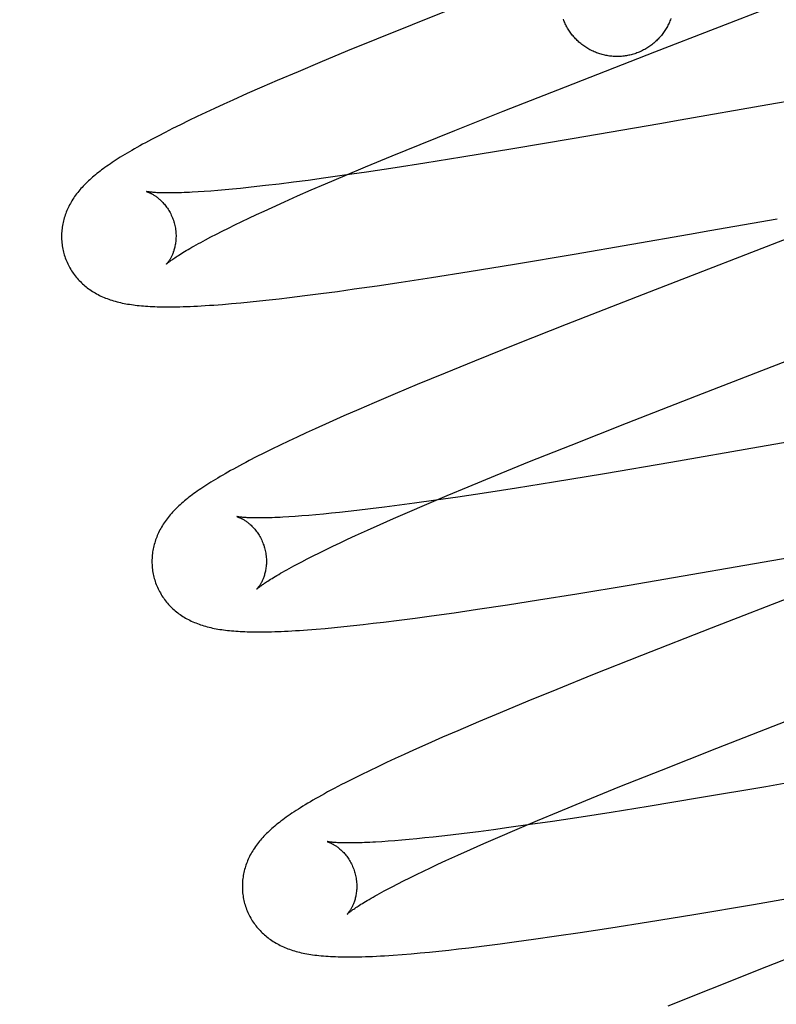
# Model space of a CAD drawing. Header units: inches. Extents: x 0 to 212, y 0 to 138.
# Tile 51 of 80: x 67.14 to 67.272, y 78.425 to 78.597. Entities that reach past the tile are written whole.
import ezdxf

# ---------------------------------------------------------------- set-up
doc = ezdxf.new("R2010")
doc.units = ezdxf.units.IN
doc.header["$LTSCALE"] = 11.6875
doc.header["$MEASUREMENT"] = 0
doc.linetypes.add('HIDDEN', pattern=[0.2, 0.1, -0.1])
doc.layers.add('DEFAULT_2', color=8, linetype='HIDDEN')

msp = doc.modelspace()

# ---------------------------------------------------------------- linework, layer by layer
at = {"layer": 'DEFAULT_2', "color": 8, "linetype": 'HIDDEN'}
for p, q in [((67.21722, 78.59922), (67.20864, 78.5958)), ((67.25103, 78.59105), (67.27212, 78.59921)), ((67.20864, 78.5958), (67.2024, 78.59328)), ((67.2024, 78.59328), (67.19735, 78.59122)), ((67.19735, 78.59122), (67.19248, 78.58919)), ((67.2354, 78.58498), (67.25103, 78.59105)), ((67.19248, 78.58919), (67.1887, 78.5876)), ((67.1887, 78.5876), (67.18505, 78.58604)), ((67.18505, 78.58604), (67.1824, 78.58489)), ((67.29002, 78.58515), (67.27075, 78.58181)), ((67.17983, 78.58376), (67.17733, 78.58264)), ((67.1824, 78.58489), (67.17983, 78.58376)), ((67.22452, 78.5807), (67.2354, 78.58498)), ((67.17571, 78.58191), (67.17413, 78.58118)), ((67.17733, 78.58264), (67.17571, 78.58191)), ((67.27075, 78.58181), (67.25545, 78.57913)), ((67.17258, 78.58046), (67.17108, 78.57975)), ((67.17413, 78.58118), (67.17258, 78.58046)), ((67.21611, 78.57735), (67.22452, 78.5807)), ((67.16816, 78.57834), (67.16677, 78.57765)), ((67.1696, 78.57905), (67.16816, 78.57834)), ((67.17108, 78.57975), (67.1696, 78.57905)), ((67.2519, 78.57851), (67.23659, 78.57586)), ((67.25545, 78.57913), (67.2519, 78.57851)), ((67.16546, 78.57699), (67.16424, 78.57636)), ((67.16677, 78.57765), (67.16546, 78.57699)), ((67.21004, 78.5749), (67.21611, 78.57735)), ((67.20517, 78.57291), (67.21004, 78.5749)), ((67.23659, 78.57586), (67.22624, 78.57411)), ((67.22624, 78.57411), (67.21731, 78.57264)), ((67.2005, 78.57097), (67.20517, 78.57291)), ((67.21086, 78.57161), (67.20567, 78.5708)), ((67.21731, 78.57264), (67.21086, 78.57161)), ((67.20067, 78.57005), (67.19683, 78.56949)), ((67.19691, 78.56947), (67.2005, 78.57097)), ((67.20567, 78.5708), (67.20067, 78.57005)), ((67.18541, 78.56797), (67.18304, 78.56769)), ((67.18789, 78.56828), (67.18541, 78.56797)), ((67.19046, 78.56861), (67.18789, 78.56828)), ((67.19313, 78.56897), (67.19046, 78.56861)), ((67.191, 78.56693), (67.19348, 78.568)), ((67.19683, 78.56949), (67.19313, 78.56897)), ((67.19348, 78.568), (67.19691, 78.56947)), ((67.17232, 78.56667), (67.17123, 78.5666)), ((67.17347, 78.56675), (67.17232, 78.56667)), ((67.17468, 78.56685), (67.17347, 78.56675)), ((67.17594, 78.56696), (67.17468, 78.56685)), ((67.17726, 78.56708), (67.17594, 78.56696)), ((67.17863, 78.56721), (67.17726, 78.56708)), ((67.18005, 78.56736), (67.17863, 78.56721)), ((67.18152, 78.56752), (67.18005, 78.56736)), ((67.18304, 78.56769), (67.18152, 78.56752)), ((67.18862, 78.56588), (67.191, 78.56693)), ((67.18416, 78.56388), (67.18634, 78.56487)), ((67.18634, 78.56487), (67.18862, 78.56588)), ((67.18142, 78.56262), (67.18276, 78.56325)), ((67.18276, 78.56325), (67.18416, 78.56388)), ((67.17768, 78.56084), (67.17888, 78.56142)), ((67.17888, 78.56142), (67.18012, 78.56201)), ((67.18012, 78.56201), (67.18142, 78.56262)), ((67.28438, 78.5624), (67.25003, 78.5491)), ((67.26064, 78.55984), (67.27239, 78.56189)), ((67.17346, 78.55872), (67.17443, 78.55922)), ((67.17443, 78.55922), (67.17546, 78.55974)), ((67.17546, 78.55974), (67.17654, 78.56028)), ((67.17654, 78.56028), (67.17768, 78.56084)), ((67.23696, 78.55573), (67.25709, 78.55921)), ((67.25709, 78.55921), (67.26064, 78.55984)), ((67.17255, 78.55824), (67.17346, 78.55872)), ((67.22652, 78.55398), (67.23696, 78.55573)), ((67.21202, 78.55164), (67.21861, 78.55268)), ((67.21861, 78.55268), (67.22652, 78.55398)), ((67.20254, 78.55021), (67.20669, 78.55082)), ((67.20669, 78.55082), (67.21202, 78.55164)), ((67.1927, 78.54883), (67.19557, 78.54922)), ((67.19557, 78.54922), (67.19851, 78.54963)), ((67.19851, 78.54963), (67.20254, 78.55021)), ((67.25003, 78.5491), (67.23554, 78.54343)), ((67.17708, 78.54707), (67.1787, 78.54722)), ((67.1787, 78.54722), (67.18033, 78.54738)), ((67.18033, 78.54738), (67.18199, 78.54755)), ((67.18199, 78.54755), (67.18368, 78.54773)), ((67.18368, 78.54773), (67.18541, 78.54793)), ((67.18541, 78.54793), (67.18718, 78.54814)), ((67.18718, 78.54814), (67.1899, 78.54847)), ((67.1899, 78.54847), (67.1927, 78.54883)), ((67.17549, 78.54694), (67.17708, 78.54707)), ((67.23554, 78.54343), (67.22687, 78.53999)), ((67.2583, 78.53096), (67.28623, 78.54177)), ((67.22687, 78.53999), (67.21952, 78.53703)), ((67.21952, 78.53703), (67.21443, 78.53495)), ((67.21443, 78.53495), (67.2095, 78.53292)), ((67.2095, 78.53292), (67.20568, 78.53132)), ((67.20568, 78.53132), (67.20198, 78.52974)), ((67.2461, 78.5262), (67.2583, 78.53096)), ((67.1993, 78.52858), (67.19669, 78.52744)), ((67.20198, 78.52974), (67.1993, 78.52858)), ((67.19669, 78.52744), (67.19415, 78.52632)), ((67.1917, 78.52521), (67.19011, 78.52448)), ((67.19415, 78.52632), (67.1917, 78.52521)), ((67.23642, 78.52237), (67.2461, 78.5262)), ((67.288, 78.52528), (67.26915, 78.52198)), ((67.18857, 78.52376), (67.18705, 78.52305)), ((67.19011, 78.52448), (67.18857, 78.52376)), ((67.18411, 78.52163), (67.18271, 78.52094)), ((67.18556, 78.52234), (67.18411, 78.52163)), ((67.18705, 78.52305), (67.18556, 78.52234)), ((67.22916, 78.51946), (67.23642, 78.52237)), ((67.26915, 78.52198), (67.25381, 78.51931)), ((67.1814, 78.52028), (67.18016, 78.51964)), ((67.18271, 78.52094), (67.1814, 78.52028)), ((67.22319, 78.51703), (67.22916, 78.51946)), ((67.25381, 78.51931), (67.24226, 78.51736)), ((67.21841, 78.51507), (67.22319, 78.51703)), ((67.24226, 78.51736), (67.23332, 78.51588)), ((67.21473, 78.51353), (67.21841, 78.51507)), ((67.22685, 78.51485), (67.22165, 78.51404)), ((67.23332, 78.51588), (67.22685, 78.51485)), ((67.2112, 78.51204), (67.21473, 78.51353)), ((67.21664, 78.51328), (67.21278, 78.51272)), ((67.22165, 78.51404), (67.21664, 78.51328)), ((67.20133, 78.5112), (67.19895, 78.51091)), ((67.20382, 78.51151), (67.20133, 78.5112)), ((67.2064, 78.51184), (67.20382, 78.51151)), ((67.20907, 78.5122), (67.2064, 78.51184)), ((67.20782, 78.51059), (67.2112, 78.51204)), ((67.21278, 78.51272), (67.20907, 78.5122)), ((67.18819, 78.50988), (67.1871, 78.50981)), ((67.18935, 78.50997), (67.18819, 78.50988)), ((67.19056, 78.51006), (67.18935, 78.50997)), ((67.19182, 78.51017), (67.19056, 78.51006)), ((67.19315, 78.5103), (67.19182, 78.51017)), ((67.19452, 78.51043), (67.19315, 78.5103)), ((67.19595, 78.51058), (67.19452, 78.51043)), ((67.19743, 78.51074), (67.19595, 78.51058)), ((67.19895, 78.51091), (67.19743, 78.51074)), ((67.20307, 78.5085), (67.2054, 78.50953)), ((67.2054, 78.50953), (67.20782, 78.51059)), ((67.20084, 78.5075), (67.20307, 78.5085)), ((67.24652, 78.49789), (67.30691, 78.50835)), ((67.19606, 78.50529), (67.19736, 78.5059)), ((67.19736, 78.5059), (67.19872, 78.50653)), ((67.19872, 78.50653), (67.20084, 78.5075)), ((67.1936, 78.50411), (67.1948, 78.50469)), ((67.1948, 78.50469), (67.19606, 78.50529)), ((67.30069, 78.50581), (67.26085, 78.49037)), ((67.18934, 78.50198), (67.19032, 78.50248)), ((67.19032, 78.50248), (67.19136, 78.50301)), ((67.19136, 78.50301), (67.19245, 78.50355)), ((67.19245, 78.50355), (67.1936, 78.50411)), ((67.18842, 78.50149), (67.18934, 78.50198)), ((67.23739, 78.49638), (67.24652, 78.49789)), ((67.23072, 78.49531), (67.23739, 78.49638)), ((67.22007, 78.49367), (67.22532, 78.49446)), ((67.22532, 78.49446), (67.23072, 78.49531)), ((67.20634, 78.49176), (67.20915, 78.49213)), ((67.20915, 78.49213), (67.21204, 78.49252)), ((67.21204, 78.49252), (67.21599, 78.49307)), ((67.21599, 78.49307), (67.22007, 78.49367)), ((67.19343, 78.49033), (67.19505, 78.49048)), ((67.19505, 78.49048), (67.1967, 78.49065)), ((67.1967, 78.49065), (67.19838, 78.49082)), ((67.19838, 78.49082), (67.20009, 78.49101)), ((67.20009, 78.49101), (67.20183, 78.49121)), ((67.20183, 78.49121), (67.2036, 78.49142)), ((67.2036, 78.49142), (67.20634, 78.49176)), ((67.26085, 78.49037), (67.24871, 78.4856)), ((67.19036, 78.49008), (67.19186, 78.4902)), ((67.19186, 78.4902), (67.19343, 78.49033)), ((67.24871, 78.4856), (67.24014, 78.48219)), ((67.24014, 78.48219), (67.23391, 78.47967)), ((67.23391, 78.47967), (67.22887, 78.47761)), ((67.22887, 78.47761), (67.224, 78.47559)), ((67.224, 78.47559), (67.22023, 78.474)), ((67.22023, 78.474), (67.21659, 78.47244)), ((67.26187, 78.4694), (67.27407, 78.47416)), ((67.21659, 78.47244), (67.21394, 78.47129)), ((67.21137, 78.47016), (67.20888, 78.46905)), ((67.21394, 78.47129), (67.21137, 78.47016)), ((67.20726, 78.46831), (67.20568, 78.46759)), ((67.20888, 78.46905), (67.20726, 78.46831)), ((67.25219, 78.46557), (67.26187, 78.4694)), ((67.20414, 78.46687), (67.20263, 78.46616)), ((67.20568, 78.46759), (67.20414, 78.46687)), ((67.19973, 78.46476), (67.19832, 78.46406)), ((67.20117, 78.46546), (67.19973, 78.46476)), ((67.20263, 78.46616), (67.20117, 78.46546)), ((67.24494, 78.46267), (67.25219, 78.46557)), ((67.28691, 78.46553), (67.2704, 78.46266)), ((67.19832, 78.46406), (67.19695, 78.46336)), ((67.23897, 78.46024), (67.24494, 78.46267)), ((67.2704, 78.46266), (67.25885, 78.4607)), ((67.23419, 78.45827), (67.23897, 78.46024)), ((67.25885, 78.4607), (67.24989, 78.45922)), ((67.23052, 78.45674), (67.23419, 78.45827)), ((67.24341, 78.45818), (67.23819, 78.45736)), ((67.24989, 78.45922), (67.24341, 78.45818)), ((67.22928, 78.45603), (67.22555, 78.45551)), ((67.22699, 78.45524), (67.23052, 78.45674)), ((67.23315, 78.4566), (67.22928, 78.45603)), ((67.23819, 78.45736), (67.23315, 78.4566)), ((67.21775, 78.45448), (67.21534, 78.45419)), ((67.22025, 78.4548), (67.21775, 78.45448)), ((67.22285, 78.45514), (67.22025, 78.4548)), ((67.22555, 78.45551), (67.22285, 78.45514)), ((67.22361, 78.45379), (67.22699, 78.45524)), ((67.20443, 78.45312), (67.20332, 78.45305)), ((67.20561, 78.45321), (67.20443, 78.45312)), ((67.20684, 78.45331), (67.20561, 78.45321)), ((67.20813, 78.45343), (67.20684, 78.45331)), ((67.20947, 78.45356), (67.20813, 78.45343)), ((67.21086, 78.4537), (67.20947, 78.45356)), ((67.21231, 78.45385), (67.21086, 78.4537)), ((67.2138, 78.45401), (67.21231, 78.45385)), ((67.21534, 78.45419), (67.2138, 78.45401)), ((67.21885, 78.4517), (67.22118, 78.45273)), ((67.22118, 78.45273), (67.22361, 78.45379)), ((67.21663, 78.45071), (67.21885, 78.4517)), ((67.21184, 78.4485), (67.21315, 78.44911)), ((67.21315, 78.44911), (67.2145, 78.44974)), ((67.2145, 78.44974), (67.21663, 78.45071)), ((67.20939, 78.44732), (67.21059, 78.4479)), ((67.21059, 78.4479), (67.21184, 78.4485)), ((67.20513, 78.44518), (67.20611, 78.44569)), ((67.20611, 78.44569), (67.20715, 78.44622)), ((67.20715, 78.44622), (67.20824, 78.44676)), ((67.20824, 78.44676), (67.20939, 78.44732)), ((67.20421, 78.4447), (67.20513, 78.44518)), ((67.26826, 78.4421), (67.28841, 78.44559)), ((67.25782, 78.44035), (67.26826, 78.4421)), ((67.24332, 78.43801), (67.24991, 78.43906)), ((67.24991, 78.43906), (67.25782, 78.44035)), ((67.23385, 78.43658), (67.238, 78.4372)), ((67.238, 78.4372), (67.24332, 78.43801)), ((67.2885, 78.43819), (67.27057, 78.4312)), ((67.22402, 78.43522), (67.22689, 78.4356)), ((67.22689, 78.4356), (67.22983, 78.43601)), ((67.22983, 78.43601), (67.23385, 78.43658)), ((67.20845, 78.43347), (67.21004, 78.43362)), ((67.21004, 78.43362), (67.21166, 78.43377)), ((67.21166, 78.43377), (67.21332, 78.43394)), ((67.21332, 78.43394), (67.21502, 78.43412)), ((67.21502, 78.43412), (67.21675, 78.43432)), ((67.21675, 78.43432), (67.21852, 78.43452)), ((67.21852, 78.43452), (67.22123, 78.43486)), ((67.22123, 78.43486), (67.22402, 78.43522)), ((67.20688, 78.43334), (67.20845, 78.43347)), ((67.27057, 78.4312), (67.26073, 78.42731)), ((67.26073, 78.42731), (67.2533, 78.42434))]:
    msp.add_line(p, q, dxfattribs=at)
for points in [[(67.2471, 78.59061), (67.2469, 78.59056), (67.24669, 78.59051), (67.24648, 78.59046), (67.24628, 78.59042), (67.24607, 78.59038), (67.24586, 78.59035), (67.24565, 78.59032), (67.24544, 78.5903), (67.24522, 78.59028), (67.24501, 78.59027), (67.2448, 78.59026), (67.24459, 78.59025), (67.24438, 78.59025), (67.24416, 78.59025), (67.24395, 78.59026), (67.24374, 78.59027), (67.24353, 78.59029), (67.24332, 78.59031), (67.24311, 78.59034), (67.2429, 78.59037), (67.24269, 78.5904), (67.24248, 78.59044), (67.24227, 78.59048), (67.24206, 78.59053), (67.24186, 78.59058), (67.24165, 78.59064), (67.24145, 78.5907), (67.24125, 78.59077), (67.24105, 78.59084), (67.24085, 78.59091), (67.24065, 78.59099), (67.24046, 78.59107), (67.24026, 78.59116), (67.24007, 78.59125), (67.23988, 78.59134), (67.23969, 78.59144), (67.23951, 78.59154), (67.23932, 78.59165), (67.23914, 78.59176), (67.23896, 78.59187), (67.23878, 78.59199), (67.23861, 78.59211), (67.23844, 78.59224), (67.23827, 78.59237), (67.2381, 78.5925), (67.23794, 78.59263), (67.23778, 78.59277), (67.23762, 78.59292), (67.23747, 78.59306), (67.23732, 78.59321), (67.23717, 78.59336), (67.23703, 78.59352), (67.23689, 78.59368), (67.23675, 78.59384), (67.23661, 78.594), (67.23648, 78.59417), (67.23636, 78.59434), (67.23623, 78.59451), (67.23611, 78.59469), (67.236, 78.59487), (67.23588, 78.59505), (67.23578, 78.59523), (67.23567, 78.59541), (67.23557, 78.5956), (67.23547, 78.59579), (67.23538, 78.59598), (67.23529, 78.59617), (67.23521, 78.59637), (67.23513, 78.59656), (67.23505, 78.59676)], [(67.25384, 78.59687), (67.25376, 78.59667), (67.25368, 78.59648), (67.2536, 78.59628), (67.25352, 78.59609), (67.25343, 78.59589), (67.25333, 78.5957), (67.25323, 78.59552), (67.25313, 78.59533), (67.25302, 78.59515), (67.25291, 78.59497), (67.2528, 78.59479), (67.25268, 78.59461), (67.25256, 78.59444), (67.25244, 78.59426), (67.25231, 78.5941), (67.25217, 78.59393), (67.25204, 78.59377), (67.2519, 78.59361), (67.25176, 78.59345), (67.25161, 78.59329), (67.25146, 78.59314), (67.25131, 78.593), (67.25115, 78.59285), (67.25099, 78.59271), (67.25083, 78.59257), (67.25067, 78.59244), (67.2505, 78.59231), (67.25033, 78.59218), (67.25016, 78.59206), (67.24998, 78.59194), (67.24981, 78.59182), (67.24963, 78.59171), (67.24944, 78.5916), (67.24926, 78.5915), (67.24907, 78.59139), (67.24888, 78.5913), (67.24869, 78.59121), (67.2485, 78.59112), (67.2483, 78.59103), (67.24811, 78.59095), (67.24791, 78.59088), (67.24771, 78.5908), (67.24751, 78.59074), (67.24731, 78.59067), (67.2471, 78.59061)], [(67.16424, 78.57636), (67.16366, 78.57606), (67.1631, 78.57576), (67.16255, 78.57547), (67.16203, 78.57518), (67.16152, 78.57491), (67.16104, 78.57463), (67.16056, 78.57437), (67.16011, 78.57411), (67.15966, 78.57385), (67.15923, 78.5736), (67.15882, 78.57335), (67.15842, 78.57311), (67.15803, 78.57287), (67.15765, 78.57264), (67.15728, 78.57241), (67.15692, 78.57218), (67.15657, 78.57195), (67.15624, 78.57173), (67.15591, 78.57151), (67.15559, 78.57129), (67.15528, 78.57107), (67.15497, 78.57085), (67.15468, 78.57064), (67.15439, 78.57043), (67.15411, 78.57021), (67.15383, 78.57), (67.15356, 78.56979), (67.1533, 78.56957), (67.15304, 78.56936), (67.15279, 78.56915), (67.15254, 78.56893), (67.1523, 78.56872), (67.15207, 78.5685), (67.15184, 78.56828), (67.15161, 78.56806), (67.15139, 78.56784), (67.15118, 78.56762), (67.15097, 78.56739), (67.15077, 78.56717), (67.15057, 78.56694), (67.15038, 78.56671), (67.1502, 78.56648), (67.15002, 78.56625), (67.14984, 78.56601), (67.14967, 78.56578), (67.14951, 78.56554), (67.14935, 78.5653), (67.1492, 78.56506), (67.14906, 78.56481), (67.14892, 78.56457), (67.14878, 78.56432), (67.14865, 78.56407), (67.14853, 78.56382), (67.14842, 78.56357), (67.14831, 78.56332), (67.14821, 78.56307), (67.14811, 78.56282), (67.14802, 78.56256), (67.14794, 78.56231), (67.14786, 78.56205), (67.14778, 78.56179), (67.14772, 78.56153), (67.14766, 78.56127), (67.1476, 78.561), (67.14755, 78.56073), (67.14751, 78.56046), (67.14747, 78.56019), (67.14744, 78.55992), (67.14742, 78.55965), (67.1474, 78.55937), (67.14739, 78.55909), (67.14739, 78.55882), (67.14739, 78.55854), (67.1474, 78.55826), (67.14742, 78.55799), (67.14744, 78.55771), (67.14747, 78.55743), (67.14751, 78.55715), (67.14755, 78.55688), (67.14761, 78.5566), (67.14766, 78.55633), (67.14773, 78.55606), (67.14779, 78.55583)], [(67.16222, 78.56665), (67.16221, 78.56665), (67.1622, 78.56665), (67.1622, 78.56666), (67.1622, 78.56665), (67.16222, 78.56665), (67.16224, 78.56664), (67.16227, 78.56663), (67.1623, 78.56662), (67.16235, 78.56661), (67.1624, 78.56659), (67.16245, 78.56657), (67.16251, 78.56655), (67.16258, 78.56652), (67.16265, 78.56649), (67.16273, 78.56646), (67.16281, 78.56642), (67.1629, 78.56638), (67.16299, 78.56634), (67.16308, 78.56629), (67.16318, 78.56624), (67.16328, 78.56618), (67.16338, 78.56612), (67.16349, 78.56605), (67.1636, 78.56598), (67.16371, 78.56591), (67.16383, 78.56583), (67.16395, 78.56575), (67.16407, 78.56566), (67.16419, 78.56556), (67.16431, 78.56546), (67.16444, 78.56535), (67.16457, 78.56524), (67.1647, 78.56512), (67.16483, 78.565), (67.16496, 78.56487), (67.16509, 78.56473), (67.16522, 78.56458), (67.16535, 78.56443), (67.16548, 78.56427), (67.16561, 78.5641), (67.16574, 78.56393), (67.16587, 78.56375), (67.16599, 78.56356), (67.16611, 78.56337), (67.16623, 78.56317), (67.16635, 78.56297), (67.16646, 78.56275), (67.16656, 78.56254), (67.16666, 78.56232), (67.16675, 78.56209), (67.16684, 78.56186), (67.16692, 78.56163), (67.167, 78.56139), (67.16706, 78.56118)], [(67.17123, 78.5666), (67.17021, 78.56654), (67.16971, 78.56651), (67.16924, 78.56649), (67.16878, 78.56647), (67.16833, 78.56646), (67.1679, 78.56644), (67.16749, 78.56643), (67.16709, 78.56643), (67.16671, 78.56642), (67.16635, 78.56642), (67.166, 78.56642), (67.16567, 78.56642), (67.16535, 78.56642), (67.16505, 78.56643), (67.16477, 78.56643), (67.1645, 78.56644), (67.16425, 78.56645), (67.16401, 78.56646), (67.1638, 78.56648), (67.16359, 78.56649), (67.1634, 78.5665), (67.16323, 78.56652), (67.16307, 78.56653), (67.16293, 78.56655), (67.1628, 78.56656), (67.16269, 78.56658), (67.16258, 78.56659), (67.16249, 78.5666), (67.16242, 78.56661), (67.16235, 78.56662), (67.1623, 78.56663), (67.16226, 78.56664), (67.16223, 78.56665), (67.16222, 78.56665)], [(67.16706, 78.56118), (67.16712, 78.56097), (67.16717, 78.56073), (67.16722, 78.56049), (67.16727, 78.56025), (67.1673, 78.56), (67.16733, 78.55976), (67.16735, 78.55952), (67.16737, 78.55929), (67.16738, 78.55905), (67.16738, 78.55882), (67.16737, 78.55859), (67.16736, 78.55837), (67.16735, 78.55815), (67.16733, 78.55793), (67.1673, 78.55772), (67.16727, 78.55752), (67.16724, 78.55732), (67.1672, 78.55713), (67.16716, 78.55694), (67.16712, 78.55676), (67.16707, 78.55659), (67.16702, 78.55642), (67.16697, 78.55626), (67.16691, 78.5561), (67.16686, 78.55595), (67.1668, 78.55581), (67.16675, 78.55567), (67.16669, 78.55553), (67.16663, 78.55541), (67.16657, 78.55528), (67.16651, 78.55517), (67.16646, 78.55506), (67.1664, 78.55495), (67.16634, 78.55485), (67.16628, 78.55476), (67.16623, 78.55467), (67.16618, 78.55458), (67.16612, 78.5545), (67.16607, 78.55443), (67.16602, 78.55436), (67.16598, 78.5543), (67.16593, 78.55424), (67.16589, 78.55419), (67.16586, 78.55414), (67.16582, 78.5541), (67.16579, 78.55407), (67.16577, 78.55404), (67.16575, 78.55402), (67.16573, 78.554), (67.16572, 78.55399), (67.16572, 78.55399)], [(67.16572, 78.55399), (67.16573, 78.554), (67.16574, 78.55401), (67.16577, 78.55403), (67.1658, 78.55406), (67.16584, 78.5541), (67.16589, 78.55414), (67.16595, 78.55419), (67.16602, 78.55425), (67.1661, 78.55431), (67.16619, 78.55438), (67.1663, 78.55446), (67.16641, 78.55455), (67.16654, 78.55465), (67.16668, 78.55475), (67.16684, 78.55486), (67.167, 78.55497), (67.16719, 78.5551), (67.16738, 78.55523), (67.16759, 78.55537), (67.16782, 78.55551), (67.16806, 78.55567), (67.16832, 78.55583), (67.16859, 78.55599), (67.16887, 78.55617), (67.16917, 78.55635), (67.16949, 78.55653), (67.16982, 78.55672), (67.17016, 78.55692), (67.17052, 78.55713), (67.1709, 78.55734), (67.17129, 78.55755), (67.17169, 78.55778), (67.17211, 78.558), (67.17255, 78.55824)], [(67.14779, 78.55583), (67.14786, 78.5556), (67.14794, 78.55533), (67.14803, 78.55507), (67.14813, 78.55481), (67.14823, 78.55455), (67.14834, 78.55429), (67.14846, 78.55404), (67.14858, 78.55379), (67.14871, 78.55354), (67.14885, 78.5533), (67.14899, 78.55306), (67.14913, 78.55282), (67.14928, 78.55259), (67.14944, 78.55237), (67.1496, 78.55214), (67.14977, 78.55193), (67.14994, 78.55171), (67.15011, 78.5515), (67.15029, 78.5513), (67.15048, 78.5511), (67.15067, 78.55091), (67.15086, 78.55072), (67.15106, 78.55053), (67.15126, 78.55035), (67.15146, 78.55018), (67.15167, 78.55001), (67.15188, 78.54984), (67.1521, 78.54968), (67.15232, 78.54952), (67.15255, 78.54937), (67.15278, 78.54922), (67.15302, 78.54907), (67.15326, 78.54893), (67.15351, 78.54879), (67.15376, 78.54865), (67.15401, 78.54852), (67.15427, 78.5484), (67.15453, 78.54828), (67.1548, 78.54816), (67.15507, 78.54805), (67.15534, 78.54795), (67.15562, 78.54784), (67.1559, 78.54775), (67.15619, 78.54765), (67.15648, 78.54756), (67.15677, 78.54748), (67.15707, 78.5474), (67.15737, 78.54732), (67.15767, 78.54725), (67.15798, 78.54718), (67.1583, 78.54712), (67.15861, 78.54706), (67.15893, 78.547), (67.15926, 78.54695), (67.15959, 78.5469), (67.15993, 78.54685), (67.16027, 78.54681), (67.16061, 78.54677), (67.16097, 78.54673), (67.16133, 78.54669), (67.16169, 78.54666), (67.16207, 78.54663), (67.16245, 78.54661), (67.16285, 78.54659), (67.16325, 78.54657), (67.16367, 78.54655), (67.1641, 78.54653), (67.16454, 78.54652), (67.165, 78.54651), (67.16547, 78.54651), (67.16595, 78.54651), (67.16645, 78.54651), (67.16697, 78.54651), (67.16751, 78.54652), (67.16806, 78.54653), (67.16863, 78.54655), (67.16923, 78.54657), (67.16984, 78.54659), (67.17047, 78.54662), (67.17113, 78.54665), (67.1718, 78.54669), (67.1725, 78.54673), (67.17322, 78.54678), (67.17396, 78.54683), (67.17549, 78.54694)], [(67.18016, 78.51964), (67.17958, 78.51933), (67.17901, 78.51903), (67.17846, 78.51874), (67.17793, 78.51845), (67.17742, 78.51817), (67.17692, 78.5179), (67.17645, 78.51763), (67.17598, 78.51736), (67.17553, 78.51711), (67.1751, 78.51685), (67.17468, 78.5166), (67.17427, 78.51636), (67.17388, 78.51612), (67.17349, 78.51588), (67.17312, 78.51565), (67.17276, 78.51542), (67.17241, 78.51519), (67.17207, 78.51496), (67.17174, 78.51474), (67.17141, 78.51452), (67.1711, 78.5143), (67.17079, 78.51408), (67.17049, 78.51387), (67.1702, 78.51365), (67.16992, 78.51344), (67.16964, 78.51323), (67.16937, 78.51301), (67.16911, 78.5128), (67.16885, 78.51259), (67.1686, 78.51237)], [(67.1686, 78.51237), (67.16835, 78.51216), (67.16811, 78.51194), (67.16787, 78.51172), (67.16764, 78.5115), (67.16742, 78.51128), (67.1672, 78.51106), (67.16698, 78.51084), (67.16678, 78.51062), (67.16657, 78.51039), (67.16638, 78.51016), (67.16618, 78.50993), (67.166, 78.5097), (67.16582, 78.50947), (67.16564, 78.50924), (67.16547, 78.509), (67.16531, 78.50876), (67.16515, 78.50852), (67.165, 78.50828), (67.16485, 78.50803), (67.16471, 78.50779), (67.16458, 78.50754), (67.16445, 78.50729), (67.16433, 78.50704), (67.16421, 78.50679), (67.1641, 78.50654), (67.164, 78.50629), (67.16391, 78.50603), (67.16381, 78.50578), (67.16373, 78.50553), (67.16365, 78.50527), (67.16358, 78.50501), (67.16351, 78.50475), (67.16345, 78.50448), (67.16339, 78.50422), (67.16334, 78.50395), (67.1633, 78.50368), (67.16326, 78.50341), (67.16323, 78.50313), (67.16321, 78.50286), (67.16319, 78.50258), (67.16318, 78.50231), (67.16318, 78.50203), (67.16318, 78.50175), (67.16319, 78.50148), (67.16321, 78.5012), (67.16323, 78.50092), (67.16326, 78.50064), (67.1633, 78.50037), (67.16334, 78.50009), (67.1634, 78.49981), (67.16346, 78.49954), (67.16352, 78.49927), (67.16358, 78.49904)], [(67.17802, 78.50986), (67.178, 78.50986), (67.17799, 78.50986), (67.17799, 78.50986), (67.17799, 78.50986), (67.178, 78.50986), (67.17803, 78.50985), (67.17805, 78.50984), (67.17809, 78.50983), (67.17813, 78.50982), (67.17818, 78.5098), (67.17824, 78.50978), (67.1783, 78.50976), (67.17837, 78.50973), (67.17844, 78.5097), (67.17852, 78.50967), (67.1786, 78.50963), (67.17868, 78.50959), (67.17877, 78.50955), (67.17887, 78.5095), (67.17896, 78.50945), (67.17906, 78.50939), (67.17917, 78.50933), (67.17928, 78.50927), (67.17939, 78.5092), (67.1795, 78.50912), (67.17962, 78.50904), (67.17973, 78.50896), (67.17985, 78.50887), (67.17998, 78.50877), (67.1801, 78.50867), (67.18023, 78.50857), (67.18035, 78.50846), (67.18048, 78.50834), (67.18061, 78.50821), (67.18074, 78.50808), (67.18088, 78.50794), (67.18101, 78.5078), (67.18114, 78.50764), (67.18127, 78.50749), (67.1814, 78.50732), (67.18153, 78.50715), (67.18166, 78.50697), (67.18178, 78.50678), (67.1819, 78.50659), (67.18202, 78.50639), (67.18213, 78.50618), (67.18224, 78.50597), (67.18235, 78.50575), (67.18245, 78.50553), (67.18254, 78.5053), (67.18263, 78.50507), (67.18272, 78.50484), (67.18279, 78.5046), (67.18285, 78.50439)], [(67.1871, 78.50981), (67.18606, 78.50975), (67.18557, 78.50973), (67.18509, 78.5097), (67.18463, 78.50968), (67.18418, 78.50967), (67.18375, 78.50965), (67.18333, 78.50964), (67.18293, 78.50964), (67.18255, 78.50963), (67.18218, 78.50963), (67.18183, 78.50963), (67.1815, 78.50963), (67.18118, 78.50963), (67.18088, 78.50963), (67.18059, 78.50964), (67.18032, 78.50965), (67.18007, 78.50966), (67.17983, 78.50967), (67.17961, 78.50968), (67.1794, 78.5097), (67.17921, 78.50971), (67.17904, 78.50972), (67.17888, 78.50974), (67.17874, 78.50975), (67.1786, 78.50977), (67.17849, 78.50978), (67.17838, 78.5098), (67.17829, 78.50981), (67.17822, 78.50982), (67.17815, 78.50983), (67.1781, 78.50984), (67.17806, 78.50985), (67.17802, 78.50986), (67.17802, 78.50986)], [(67.18285, 78.50439), (67.18291, 78.50418), (67.18296, 78.50394), (67.18302, 78.5037), (67.18306, 78.50345), (67.18309, 78.50321), (67.18312, 78.50297), (67.18314, 78.50273), (67.18316, 78.50249), (67.18317, 78.50225), (67.18317, 78.50202), (67.18317, 78.50179), (67.18316, 78.50157), (67.18314, 78.50135), (67.18312, 78.50113), (67.18309, 78.50093), (67.18306, 78.50072), (67.18303, 78.50052), (67.18299, 78.50033), (67.18295, 78.50014), (67.1829, 78.49996), (67.18286, 78.49979), (67.18281, 78.49962), (67.18276, 78.49946), (67.1827, 78.4993), (67.18265, 78.49915), (67.18259, 78.49901), (67.18253, 78.49887), (67.18248, 78.49873), (67.18242, 78.49861), (67.18236, 78.49848), (67.1823, 78.49837), (67.18224, 78.49826), (67.18218, 78.49815), (67.18213, 78.49805), (67.18207, 78.49796), (67.18202, 78.49787), (67.18196, 78.49778), (67.18191, 78.49771), (67.18186, 78.49763), (67.18181, 78.49756), (67.18176, 78.4975), (67.18172, 78.49745), (67.18168, 78.49739), (67.18164, 78.49735), (67.18161, 78.49731), (67.18158, 78.49728), (67.18156, 78.49725), (67.18154, 78.49723), (67.18152, 78.49721), (67.18151, 78.4972), (67.18151, 78.4972)], [(67.18151, 78.4972), (67.18152, 78.49721), (67.18154, 78.49722), (67.18156, 78.49725), (67.18159, 78.49727), (67.18164, 78.49731), (67.18169, 78.49735), (67.18175, 78.49741), (67.18182, 78.49746), (67.1819, 78.49753), (67.182, 78.4976), (67.1821, 78.49768), (67.18222, 78.49777), (67.18235, 78.49787), (67.18249, 78.49797), (67.18265, 78.49808), (67.18282, 78.4982), (67.18301, 78.49832), (67.1832, 78.49846), (67.18342, 78.4986), (67.18365, 78.49875), (67.18389, 78.4989), (67.18415, 78.49906), (67.18442, 78.49923), (67.18471, 78.4994), (67.18501, 78.49959), (67.18533, 78.49977), (67.18566, 78.49997), (67.18601, 78.50017), (67.18638, 78.50037), (67.18675, 78.50058), (67.18715, 78.5008), (67.18756, 78.50103), (67.18798, 78.50126), (67.18842, 78.50149)], [(67.16358, 78.49904), (67.16365, 78.49881), (67.16373, 78.49854), (67.16382, 78.49828), (67.16392, 78.49802), (67.16402, 78.49776), (67.16413, 78.4975), (67.16425, 78.49725), (67.16437, 78.497), (67.1645, 78.49675), (67.16464, 78.49651), (67.16478, 78.49627), (67.16492, 78.49604), (67.16507, 78.49581), (67.16523, 78.49558), (67.16539, 78.49536), (67.16556, 78.49514), (67.16573, 78.49493), (67.1659, 78.49472), (67.16608, 78.49451), (67.16627, 78.49432), (67.16645, 78.49412), (67.16665, 78.49393), (67.16684, 78.49375), (67.16704, 78.49357), (67.16725, 78.49339), (67.16745, 78.49322), (67.16767, 78.49306), (67.16788, 78.49289), (67.1681, 78.49274), (67.16833, 78.49258), (67.16856, 78.49243), (67.1688, 78.49228), (67.16904, 78.49214), (67.16929, 78.492), (67.16954, 78.49187), (67.1698, 78.49174), (67.17005, 78.49161), (67.17031, 78.49149), (67.17058, 78.49138), (67.17085, 78.49127), (67.17112, 78.49116), (67.1714, 78.49106), (67.17168, 78.49096), (67.17197, 78.49087), (67.17225, 78.49078), (67.17255, 78.49069), (67.17284, 78.49061), (67.17315, 78.49054), (67.17345, 78.49046), (67.17376, 78.49039), (67.17407, 78.49033), (67.17439, 78.49027), (67.17471, 78.49021), (67.17503, 78.49016), (67.17536, 78.49011), (67.1757, 78.49006), (67.17604, 78.49002), (67.17638, 78.48998), (67.17673, 78.48994), (67.17709, 78.48991), (67.17746, 78.48987), (67.17783, 78.48985), (67.17821, 78.48982), (67.17859, 78.4898), (67.17899, 78.48978), (67.1794, 78.48976), (67.17981, 78.48975), (67.18024, 78.48973), (67.18067, 78.48973), (67.18112, 78.48972), (67.18158, 78.48972), (67.18205, 78.48972), (67.18253, 78.48972), (67.18303, 78.48973), (67.18355, 78.48974), (67.18407, 78.48975), (67.18462, 78.48976), (67.18518, 78.48978), (67.18576, 78.48981), (67.18636, 78.48983), (67.18698, 78.48986), (67.18761, 78.4899), (67.18827, 78.48994), (67.18895, 78.48998), (67.19036, 78.49008)], [(67.19695, 78.46336), (67.19629, 78.46302), (67.19565, 78.46269), (67.19503, 78.46237), (67.19444, 78.46205), (67.19387, 78.46174), (67.19332, 78.46144), (67.19279, 78.46115), (67.19228, 78.46086), (67.19179, 78.46058), (67.19131, 78.46031), (67.19085, 78.46004), (67.1904, 78.45977), (67.18997, 78.45951), (67.18955, 78.45925), (67.18914, 78.459), (67.18875, 78.45875), (67.18837, 78.45851), (67.188, 78.45827), (67.18764, 78.45803), (67.1873, 78.45779), (67.18696, 78.45756), (67.18664, 78.45733), (67.18632, 78.4571), (67.18602, 78.45688), (67.18572, 78.45665), (67.18543, 78.45643), (67.18515, 78.45621), (67.18488, 78.45599), (67.18462, 78.45578), (67.18436, 78.45556)], [(67.18436, 78.45556), (67.18411, 78.45534), (67.18387, 78.45512), (67.18364, 78.45491), (67.18341, 78.45469), (67.18318, 78.45447), (67.18296, 78.45425), (67.18275, 78.45402), (67.18254, 78.4538), (67.18234, 78.45357), (67.18215, 78.45335), (67.18195, 78.45312), (67.18177, 78.45289), (67.18159, 78.45266), (67.18142, 78.45242), (67.18125, 78.45219), (67.18109, 78.45195), (67.18093, 78.45171), (67.18078, 78.45147), (67.18063, 78.45122), (67.18049, 78.45097), (67.18036, 78.45073), (67.18023, 78.45048), (67.18011, 78.45023), (67.18, 78.44998), (67.17989, 78.44973), (67.17979, 78.44948), (67.17969, 78.44923), (67.1796, 78.44897), (67.17952, 78.44872), (67.17944, 78.44846), (67.17936, 78.4482), (67.1793, 78.44794), (67.17924, 78.44768), (67.17918, 78.44741), (67.17913, 78.44714), (67.17909, 78.44688), (67.17905, 78.4466), (67.17902, 78.44633), (67.179, 78.44606), (67.17898, 78.44578), (67.17897, 78.44551), (67.17897, 78.44523), (67.17897, 78.44496), (67.17898, 78.44468), (67.179, 78.4444), (67.17902, 78.44412), (67.17905, 78.44385), (67.17909, 78.44357), (67.17914, 78.4433), (67.17919, 78.44302), (67.17925, 78.44275), (67.17931, 78.44248), (67.17937, 78.44224)], [(67.1938, 78.45307), (67.19379, 78.45307), (67.19378, 78.45307), (67.19378, 78.45307), (67.1938, 78.45307), (67.19382, 78.45306), (67.19385, 78.45305), (67.19389, 78.45304), (67.19393, 78.45303), (67.19398, 78.45301), (67.19404, 78.45299), (67.1941, 78.45296), (67.19416, 78.45294), (67.19424, 78.45291), (67.19431, 78.45287), (67.19439, 78.45284), (67.19448, 78.4528), (67.19457, 78.45275), (67.19466, 78.4527), (67.19476, 78.45265), (67.19486, 78.4526), (67.19497, 78.45253), (67.19507, 78.45247), (67.19518, 78.4524), (67.1953, 78.45233), (67.19541, 78.45225), (67.19553, 78.45216), (67.19565, 78.45207), (67.19577, 78.45198), (67.1959, 78.45188), (67.19602, 78.45177), (67.19615, 78.45166), (67.19628, 78.45154), (67.19641, 78.45141), (67.19654, 78.45128), (67.19667, 78.45114), (67.1968, 78.451), (67.19694, 78.45085), (67.19707, 78.45069), (67.1972, 78.45052), (67.19733, 78.45035), (67.19745, 78.45017), (67.19758, 78.44998), (67.1977, 78.44979), (67.19781, 78.44959), (67.19793, 78.44938), (67.19804, 78.44917), (67.19814, 78.44896), (67.19824, 78.44873), (67.19834, 78.44851), (67.19842, 78.44828), (67.19851, 78.44805), (67.19858, 78.44781), (67.19864, 78.4476)], [(67.20332, 78.45305), (67.20226, 78.45298), (67.20175, 78.45295), (67.20126, 78.45293), (67.20079, 78.45291), (67.20033, 78.45289), (67.19989, 78.45287), (67.19946, 78.45286), (67.19905, 78.45285), (67.19865, 78.45284), (67.19827, 78.45284), (67.19791, 78.45283), (67.19756, 78.45283), (67.19723, 78.45284), (67.19692, 78.45284), (67.19662, 78.45284), (67.19633, 78.45285), (67.19607, 78.45286), (67.19582, 78.45287), (67.19558, 78.45288), (67.19537, 78.45289), (67.19516, 78.45291), (67.19498, 78.45292), (67.1948, 78.45294), (67.19465, 78.45295), (67.1945, 78.45297), (67.19438, 78.45298), (67.19426, 78.45299), (67.19416, 78.45301), (67.19407, 78.45302), (67.194, 78.45303), (67.19393, 78.45304), (67.19388, 78.45305), (67.19384, 78.45306), (67.19381, 78.45307), (67.1938, 78.45307)], [(67.19864, 78.4476), (67.1987, 78.44739), (67.19876, 78.44715), (67.19881, 78.4469), (67.19885, 78.44666), (67.19888, 78.44642), (67.19891, 78.44618), (67.19894, 78.44594), (67.19895, 78.4457), (67.19896, 78.44546), (67.19896, 78.44523), (67.19896, 78.445), (67.19895, 78.44478), (67.19893, 78.44456), (67.19891, 78.44434), (67.19888, 78.44413), (67.19885, 78.44393), (67.19882, 78.44373), (67.19878, 78.44354), (67.19874, 78.44335), (67.1987, 78.44317), (67.19865, 78.443), (67.1986, 78.44283), (67.19855, 78.44267), (67.19849, 78.44251), (67.19844, 78.44236), (67.19838, 78.44222), (67.19833, 78.44208), (67.19827, 78.44194), (67.19821, 78.44182), (67.19815, 78.44169), (67.19809, 78.44158), (67.19803, 78.44147), (67.19798, 78.44136), (67.19792, 78.44126), (67.19786, 78.44117), (67.19781, 78.44108), (67.19775, 78.44099), (67.1977, 78.44092), (67.19765, 78.44084), (67.1976, 78.44077), (67.19756, 78.44071), (67.19751, 78.44066), (67.19747, 78.4406), (67.19743, 78.44056), (67.1974, 78.44052), (67.19737, 78.44048), (67.19735, 78.44046), (67.19733, 78.44043), (67.19731, 78.44042), (67.1973, 78.44041), (67.1973, 78.4404)], [(67.1973, 78.44041), (67.19731, 78.44042), (67.19733, 78.44043), (67.19735, 78.44045), (67.19739, 78.44048), (67.19743, 78.44052), (67.19748, 78.44056), (67.19754, 78.44062), (67.19761, 78.44067), (67.19769, 78.44074), (67.19779, 78.44081), (67.19789, 78.44089), (67.19801, 78.44098), (67.19814, 78.44108), (67.19829, 78.44118), (67.19844, 78.44129), (67.19861, 78.44141), (67.1988, 78.44153), (67.199, 78.44167), (67.19921, 78.44181), (67.19944, 78.44195), (67.19968, 78.44211), (67.19994, 78.44227), (67.20021, 78.44244), (67.2005, 78.44261), (67.2008, 78.44279), (67.20112, 78.44298), (67.20146, 78.44318), (67.2018, 78.44338), (67.20217, 78.44358), (67.20255, 78.44379), (67.20294, 78.44401), (67.20335, 78.44424), (67.20377, 78.44446), (67.20421, 78.4447)], [(67.17937, 78.44224), (67.17944, 78.44202), (67.17952, 78.44175), (67.17961, 78.44149), (67.17971, 78.44122), (67.17982, 78.44096), (67.17993, 78.44071), (67.18004, 78.44045), (67.18017, 78.4402), (67.18029, 78.43996), (67.18043, 78.43971), (67.18057, 78.43947), (67.18071, 78.43924), (67.18087, 78.43901), (67.18102, 78.43878), (67.18118, 78.43856), (67.18135, 78.43834), (67.18152, 78.43813), (67.1817, 78.43792), (67.18188, 78.43772), (67.18206, 78.43752), (67.18225, 78.43732), (67.18245, 78.43713), (67.18264, 78.43695), (67.18284, 78.43677), (67.18305, 78.43659), (67.18326, 78.43642), (67.18347, 78.43626), (67.18368, 78.43609), (67.18391, 78.43594), (67.18413, 78.43578), (67.18437, 78.43563), (67.18461, 78.43548), (67.18485, 78.43534), (67.1851, 78.4352), (67.18535, 78.43507), (67.1856, 78.43494), (67.18586, 78.43481), (67.18613, 78.43469), (67.18639, 78.43458), (67.18666, 78.43447), (67.18694, 78.43436), (67.18721, 78.43426), (67.18749, 78.43416), (67.18778, 78.43407), (67.18807, 78.43398), (67.18836, 78.43389), (67.18866, 78.43381), (67.18897, 78.43374), (67.18927, 78.43366), (67.18959, 78.43359), (67.18991, 78.43353), (67.19023, 78.43347), (67.19057, 78.43341), (67.19091, 78.43335), (67.19125, 78.4333), (67.19161, 78.43325), (67.19198, 78.43321), (67.19235, 78.43317), (67.19273, 78.43313), (67.19312, 78.43309), (67.19353, 78.43306), (67.19394, 78.43303), (67.19436, 78.43301), (67.1948, 78.43299), (67.19524, 78.43297), (67.1957, 78.43295), (67.19617, 78.43294), (67.19665, 78.43293), (67.19715, 78.43293), (67.19766, 78.43292), (67.19819, 78.43293), (67.19873, 78.43293), (67.19929, 78.43294), (67.19987, 78.43296), (67.20046, 78.43297), (67.20108, 78.433), (67.20173, 78.43302), (67.2024, 78.43305), (67.2031, 78.43309), (67.20382, 78.43313), (67.20457, 78.43318), (67.20533, 78.43323), (67.20688, 78.43334)]]:
    msp.add_lwpolyline(points, dxfattribs=at)
for radius in [0.375, 0.3125, 0.3025, 0.25]:
    msp.add_arc((67.17898, 78.37927), radius, 90, 180, dxfattribs=at)

doc.saveas('drawing.dxf')
